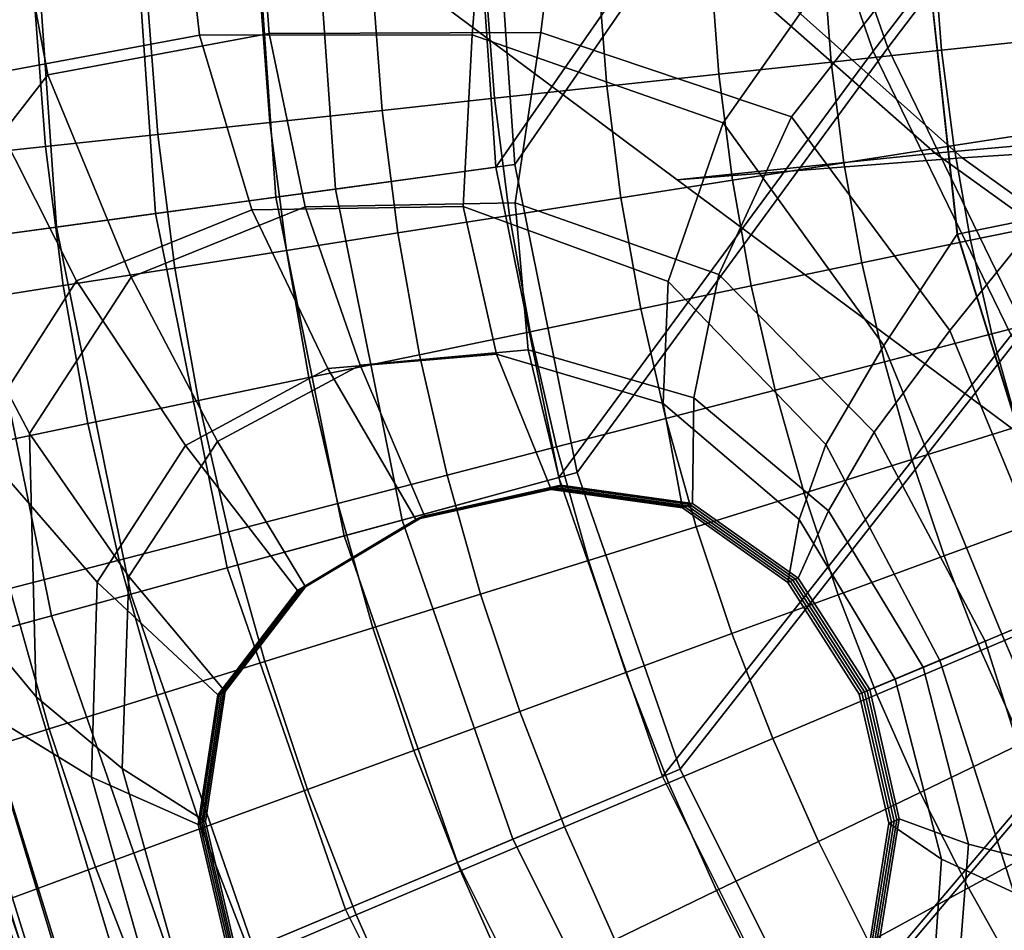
# Model space of a CAD drawing. Extents: x -3.29 to 3.54, y -2.92 to 1.93.
# Tile 41 of 167: x -0.48 to -0.31, y -0.18 to -0.03. Entities that reach past the tile are written whole.
import ezdxf

# ---------------------------------------------------------------- set-up
doc = ezdxf.new("R2010")
doc.units = 0

msp = doc.modelspace()

# ---------------------------------------------------------------- linework, layer by layer
for points in [[(-0.30406, 0.07724, -0.00935), (-0.28173, 0.03457, -0.00935), (-0.33497, -0.03497, -0.00935), (-0.35139, 0.01213, -0.00935)], [(-0.3021, 0.07707, 0.03757), (-0.34885, 0.01227, 0.03755), (-0.33259, -0.03444, 0.03756), (-0.28, 0.03478, 0.03758)], [(-0.36213, 0.05904, -0.00935), (-0.35139, 0.01213, -0.00935), (-0.39748, -0.05421, -0.00935), (-0.40111, -0.00185, -0.00935)], [(-0.35944, 0.05875, 0.03755), (-0.39794, -0.00184, 0.03753), (-0.39434, -0.05378, 0.03753), (-0.34885, 0.01227, 0.03755)], [(-0.2534, -0.00979, -0.00935), (-0.31212, -0.08204, -0.00935), (-0.33497, -0.03497, -0.00935), (-0.28173, 0.03457, -0.00935)], [(-0.25184, -0.00927, 0.03758), (-0.28, 0.03478, 0.03758), (-0.33259, -0.03444, 0.03756), (-0.30989, -0.08116, 0.03756)], [(-0.35139, 0.01213, -0.00935), (-0.33497, -0.03497, -0.00935), (-0.38708, -0.10563, -0.00935), (-0.39748, -0.05421, -0.00935)], [(-0.34885, 0.01227, 0.03755), (-0.39434, -0.05378, 0.03753), (-0.38402, -0.1048, 0.03753), (-0.33259, -0.03444, 0.03756)], [(-0.40143, -0.0323, 0.22719), (-0.39899, -0.00184, 0.22693), (-0.32801, -0.00151, 0.22438), (-0.35985, -0.04686, 0.22586)], [(-0.39004, -0.03191, 0.24833), (-0.3485, -0.04585, 0.24705), (-0.31379, -0.00145, 0.24432), (-0.38637, -0.00178, 0.24754)], [(-0.33325, -0.08376, 0.22529), (-0.35985, -0.04686, 0.22586), (-0.32801, -0.00151, 0.22438), (-0.3211, -0.06531, 0.22438)], [(-0.32227, -0.08128, 0.24652), (-0.30719, -0.06248, 0.24432), (-0.31379, -0.00145, 0.24432), (-0.3485, -0.04585, 0.24705)], [(-0.3211, -0.06531, 0.20736), (-0.3211, -0.06531, 0.21587), (-0.32801, -0.00151, 0.21587), (-0.32801, -0.00151, 0.20736)], [(-0.3211, -0.06531, 0.21587), (-0.3211, -0.06531, 0.22438), (-0.32801, -0.00151, 0.22438), (-0.32801, -0.00151, 0.21587)], [(-0.3211, -0.06531, 0.20736), (-0.32801, -0.00151, 0.20736), (-0.32801, -0.00151, 0.19885), (-0.3211, -0.06531, 0.19885)], [(-0.3211, -0.06531, 0.19885), (-0.32801, -0.00151, 0.19885), (-0.32796, -0.00151, 0.19035), (-0.32105, -0.0653, 0.19035)], [(-0.29648, -0.0603, 0.18984), (-0.32105, -0.0653, 0.19035), (-0.32796, -0.00151, 0.19035), (-0.30285, -0.0014, 0.18984)], [(-0.30627, -0.06229, 0.23479), (-0.31285, -0.00144, 0.23479), (-0.31379, -0.00145, 0.24432), (-0.30719, -0.06248, 0.24432)], [(-0.47172, -0.0389, 0.25085), (-0.47858, -0.00222, 0.25042), (-0.51517, -0.00239, 0.25081), (-0.49222, -0.06524, 0.25152)], [(-0.47457, -0.00219, 0.00598), (-0.47027, -0.06414, 0.00598), (-0.50621, -0.06904, 0.02861), (-0.51083, -0.00236, 0.02861)], [(-0.44661, -0.03235, 0.22892), (-0.48402, -0.0393, 0.23066), (-0.49235, -0.00227, 0.23097), (-0.45004, -0.00208, 0.22894)], [(-0.45803, -0.00211, 0.04663), (-0.48817, -0.00225, 0.06577), (-0.48376, -0.06598, 0.06577), (-0.45389, -0.06191, 0.04663)], [(-0.43506, -0.03205, 0.24979), (-0.43732, -0.00202, 0.24929), (-0.47858, -0.00222, 0.25042), (-0.47172, -0.0389, 0.25085)], [(-0.47457, -0.00219, 0.00598), (-0.43793, -0.00202, -0.00468), (-0.43397, -0.05919, -0.00468), (-0.47027, -0.06414, 0.00598)], [(-0.45803, -0.00211, 0.04663), (-0.45389, -0.06191, 0.04663), (-0.42409, -0.05784, 0.03916), (-0.42797, -0.00197, 0.03916)], [(-0.44661, -0.03235, 0.22892), (-0.45004, -0.00208, 0.22894), (-0.39899, -0.00184, 0.22693), (-0.40143, -0.0323, 0.22719)], [(-0.43793, -0.00202, -0.00468), (-0.40111, -0.00185, -0.00935), (-0.39748, -0.05421, -0.00935), (-0.43397, -0.05919, -0.00468)], [(-0.43506, -0.03205, 0.24979), (-0.39004, -0.03191, 0.24833), (-0.38637, -0.00178, 0.24754), (-0.43732, -0.00202, 0.24929)], [(-0.42797, -0.00197, 0.03916), (-0.42409, -0.05784, 0.03916), (-0.39434, -0.05378, 0.03753), (-0.39794, -0.00184, 0.03753)], [(-0.32028, -0.05268, 3.80522), (-0.35803, -0.01898, 3.8274), (-0.42584, -0.01275, 3.89426), (-0.36744, -0.05631, 3.85575)], [(-0.32475, -0.05187, 3.80075), (-0.36744, -0.05631, 3.85575), (-0.42584, -0.01275, 3.89426), (-0.36313, -0.01805, 3.82229)], [(-0.32366, -0.03484, 1.63759), (-0.30593, -0.03297, 1.63692), (-0.30706, -0.01794, 1.6327), (-0.32487, -0.01896, 1.63281)], [(-0.2918, -0.04894, 3.75899), (-0.32475, -0.05187, 3.80075), (-0.36313, -0.01805, 3.82229), (-0.29908, -0.02708, 3.75291)], [(-0.28413, -0.05034, 3.76665), (-0.28962, -0.0288, 3.76236), (-0.35803, -0.01898, 3.8274), (-0.32028, -0.05268, 3.80522)], [(-0.32366, -0.03484, 1.63759), (-0.32487, -0.01896, 1.63281), (-0.34325, -0.02002, 1.63336), (-0.34196, -0.0368, 1.6387)], [(-0.37914, -0.0408, 1.64183), (-0.36055, -0.0388, 1.64015), (-0.36191, -0.02111, 1.63432), (-0.38057, -0.0222, 1.63567)], [(-0.34196, -0.0368, 1.6387), (-0.34325, -0.02002, 1.63336), (-0.36191, -0.02111, 1.63432), (-0.36055, -0.0388, 1.64015)], [(-0.39774, -0.0428, 1.64349), (-0.37914, -0.0408, 1.64183), (-0.38057, -0.0222, 1.63567), (-0.39924, -0.02329, 1.63717)], [(-0.41633, -0.0448, 1.64486), (-0.4179, -0.02437, 1.63856), (-0.43656, -0.02546, 1.63961), (-0.43492, -0.0468, 1.64567)], [(-0.39774, -0.0428, 1.64349), (-0.39924, -0.02329, 1.63717), (-0.4179, -0.02437, 1.63856), (-0.41633, -0.0448, 1.64486)], [(-0.45351, -0.0488, 1.64566), (-0.43492, -0.0468, 1.64567), (-0.43656, -0.02546, 1.63961), (-0.45522, -0.02655, 1.64007)], [(-0.4721, -0.0508, 1.64499), (-0.47388, -0.02764, 1.64007), (-0.49254, -0.02873, 1.63971), (-0.49069, -0.0528, 1.64386)], [(-0.4721, -0.0508, 1.64499), (-0.45351, -0.0488, 1.64566), (-0.45522, -0.02655, 1.64007), (-0.47388, -0.02764, 1.64007)], [(-0.43793, -0.0613, 0.22887), (-0.467, -0.07306, 0.23009), (-0.48402, -0.0393, 0.23066), (-0.44661, -0.03235, 0.22892)], [(-0.4291, -0.06081, 0.25095), (-0.43506, -0.03205, 0.24979), (-0.47172, -0.0389, 0.25085), (-0.45791, -0.07242, 0.25185)], [(-0.43793, -0.0613, 0.22887), (-0.44661, -0.03235, 0.22892), (-0.40143, -0.0323, 0.22719), (-0.40293, -0.06076, 0.22765)], [(-0.4291, -0.06081, 0.25095), (-0.39431, -0.06012, 0.24996), (-0.39004, -0.03191, 0.24833), (-0.43506, -0.03205, 0.24979)], [(-0.40293, -0.06076, 0.22765), (-0.40143, -0.0323, 0.22719), (-0.35985, -0.04686, 0.22586), (-0.36893, -0.07315, 0.22666)], [(-0.39431, -0.06012, 0.24996), (-0.36055, -0.07202, 0.24911), (-0.3485, -0.04585, 0.24705), (-0.39004, -0.03191, 0.24833)], [(-0.32366, -0.03484, 1.63759), (-0.32165, -0.05064, 1.6434), (-0.30407, -0.04792, 1.64214), (-0.30593, -0.03297, 1.63692)], [(-0.31212, -0.08204, -0.00935), (-0.36992, -0.15521, -0.00935), (-0.38708, -0.10563, -0.00935), (-0.33497, -0.03497, -0.00935)], [(-0.30989, -0.08116, 0.03756), (-0.33259, -0.03444, 0.03756), (-0.38402, -0.1048, 0.03753), (-0.36699, -0.15398, 0.03753)], [(-0.32366, -0.03484, 1.63759), (-0.34196, -0.0368, 1.6387), (-0.33983, -0.05349, 1.64506), (-0.32165, -0.05064, 1.6434)], [(-0.34196, -0.0368, 1.6387), (-0.36055, -0.0388, 1.64015), (-0.35831, -0.05639, 1.64695), (-0.33983, -0.05349, 1.64506)], [(-0.45791, -0.07242, 0.25185), (-0.47172, -0.0389, 0.25085), (-0.49222, -0.06524, 0.25152), (-0.47476, -0.09836, 0.25254)], [(-0.37914, -0.0408, 1.64183), (-0.37678, -0.0593, 1.64889), (-0.35831, -0.05639, 1.64695), (-0.36055, -0.0388, 1.64015)], [(-0.467, -0.07306, 0.23009), (-0.48395, -0.09954, 0.23109), (-0.50515, -0.06635, 0.23201), (-0.48402, -0.0393, 0.23066)], [(-0.39774, -0.0428, 1.64349), (-0.39526, -0.06221, 1.6506), (-0.37678, -0.0593, 1.64889), (-0.37914, -0.0408, 1.64183)], [(-0.39774, -0.0428, 1.64349), (-0.41633, -0.0448, 1.64486), (-0.41374, -0.06512, 1.65182), (-0.39526, -0.06221, 1.6506)], [(-0.41633, -0.0448, 1.64486), (-0.43492, -0.0468, 1.64567), (-0.43221, -0.06803, 1.65226), (-0.41374, -0.06512, 1.65182)], [(-0.45351, -0.0488, 1.64566), (-0.45069, -0.07093, 1.65164), (-0.43221, -0.06803, 1.65226), (-0.43492, -0.0468, 1.64567)], [(-0.34283, -0.1002, 0.22612), (-0.36893, -0.07315, 0.22666), (-0.35985, -0.04686, 0.22586), (-0.33325, -0.08376, 0.22529)], [(-0.33484, -0.09816, 0.24867), (-0.32227, -0.08128, 0.24652), (-0.3485, -0.04585, 0.24705), (-0.36055, -0.07202, 0.24911)], [(-0.4721, -0.0508, 1.64499), (-0.46916, -0.07384, 1.65022), (-0.45069, -0.07093, 1.65164), (-0.45351, -0.0488, 1.64566)], [(-0.32165, -0.05064, 1.6434), (-0.31887, -0.06633, 1.65001), (-0.30148, -0.06276, 1.64818), (-0.30407, -0.04792, 1.64214)], [(-0.2918, -0.04894, 3.75899), (-0.25112, -0.06794, 3.72357), (-0.27815, -0.08545, 3.76707), (-0.32475, -0.05187, 3.80075)], [(-0.28413, -0.05034, 3.76665), (-0.32028, -0.05268, 3.80522), (-0.27356, -0.08628, 3.77167), (-0.24229, -0.06955, 3.73239)], [(-0.4721, -0.0508, 1.64499), (-0.49069, -0.0528, 1.64386), (-0.48764, -0.07675, 1.64822), (-0.46916, -0.07384, 1.65022)], [(-0.32475, -0.05187, 3.80075), (-0.27815, -0.08545, 3.76707), (-0.30931, -0.09951, 3.81488), (-0.36744, -0.05631, 3.85575)], [(-0.32165, -0.05064, 1.6434), (-0.33983, -0.05349, 1.64506), (-0.33688, -0.07005, 1.65217), (-0.31887, -0.06633, 1.65001)], [(-0.42409, -0.05784, 0.03916), (-0.413, -0.11271, 0.03916), (-0.38402, -0.1048, 0.03753), (-0.39434, -0.05378, 0.03753)], [(-0.32028, -0.05268, 3.80522), (-0.36744, -0.05631, 3.85575), (-0.30931, -0.09951, 3.81488), (-0.27356, -0.08628, 3.77167)], [(-0.33983, -0.05349, 1.64506), (-0.35831, -0.05639, 1.64695), (-0.3552, -0.07386, 1.65441), (-0.33688, -0.07005, 1.65217)], [(-0.43397, -0.05919, -0.00468), (-0.39748, -0.05421, -0.00935), (-0.38708, -0.10563, -0.00935), (-0.42262, -0.11533, -0.00468)], [(-0.37678, -0.0593, 1.64889), (-0.37351, -0.07767, 1.65647), (-0.3552, -0.07386, 1.65441), (-0.35831, -0.05639, 1.64695)], [(-0.45389, -0.06191, 0.04663), (-0.44201, -0.12063, 0.04663), (-0.413, -0.11271, 0.03916), (-0.42409, -0.05784, 0.03916)], [(-0.47027, -0.06414, 0.00598), (-0.43397, -0.05919, -0.00468), (-0.42262, -0.11533, -0.00468), (-0.45797, -0.12498, 0.00598)], [(-0.4291, -0.06081, 0.25095), (-0.41999, -0.08703, 0.25242), (-0.39214, -0.08449, 0.25169), (-0.39431, -0.06012, 0.24996)], [(-0.39526, -0.06221, 1.6506), (-0.39183, -0.08148, 1.65808), (-0.37351, -0.07767, 1.65647), (-0.37678, -0.0593, 1.64889)], [(-0.39431, -0.06012, 0.24996), (-0.39214, -0.08449, 0.25169), (-0.36472, -0.09243, 0.25108), (-0.36055, -0.07202, 0.24911)], [(-0.2788, -0.11699, 0.18984), (-0.30191, -0.12669, 0.19035), (-0.32105, -0.0653, 0.19035), (-0.29648, -0.0603, 0.18984)], [(-0.45389, -0.06191, 0.04663), (-0.48376, -0.06598, 0.06577), (-0.4711, -0.12856, 0.06577), (-0.44201, -0.12063, 0.04663)], [(-0.43793, -0.0613, 0.22887), (-0.42533, -0.08761, 0.22881), (-0.44894, -0.10034, 0.22966), (-0.467, -0.07306, 0.23009)], [(-0.4291, -0.06081, 0.25095), (-0.45791, -0.07242, 0.25185), (-0.4436, -0.09967, 0.25315), (-0.41999, -0.08703, 0.25242)], [(-0.43793, -0.0613, 0.22887), (-0.40293, -0.06076, 0.22765), (-0.39739, -0.08519, 0.22795), (-0.42533, -0.08761, 0.22881)], [(-0.40293, -0.06076, 0.22765), (-0.36893, -0.07315, 0.22666), (-0.36981, -0.09341, 0.22724), (-0.39739, -0.08519, 0.22795)], [(-0.39526, -0.06221, 1.6506), (-0.41374, -0.06512, 1.65182), (-0.41014, -0.08529, 1.65899), (-0.39183, -0.08148, 1.65808)], [(-0.30337, -0.1273, 0.24645), (-0.28888, -0.12122, 0.24433), (-0.30719, -0.06248, 0.24432), (-0.32227, -0.08128, 0.24652)], [(-0.31533, -0.08186, 1.65717), (-0.29817, -0.07745, 1.65485), (-0.30148, -0.06276, 1.64818), (-0.31887, -0.06633, 1.65001)], [(-0.47027, -0.06414, 0.00598), (-0.45797, -0.12498, 0.00598), (-0.49297, -0.13453, 0.02861), (-0.50621, -0.06904, 0.02861)], [(-0.47363, -0.142, 0.25294), (-0.47476, -0.09836, 0.25254), (-0.49222, -0.06524, 0.25152), (-0.48875, -0.12386, 0.25185)], [(-0.41374, -0.06512, 1.65182), (-0.43221, -0.06803, 1.65226), (-0.42846, -0.0891, 1.65891), (-0.41014, -0.08529, 1.65899)], [(-0.48376, -0.06598, 0.06577), (-0.51373, -0.07007, 0.10242), (-0.50029, -0.13653, 0.10242), (-0.4711, -0.12856, 0.06577)], [(-0.31533, -0.08186, 1.65717), (-0.31887, -0.06633, 1.65001), (-0.33688, -0.07005, 1.65217), (-0.33312, -0.08646, 1.65973)], [(-0.31369, -0.13163, 0.22519), (-0.33325, -0.08376, 0.22529), (-0.3211, -0.06531, 0.22438), (-0.30196, -0.12671, 0.22438)], [(-0.30196, -0.12671, 0.19885), (-0.3211, -0.06531, 0.19885), (-0.32105, -0.0653, 0.19035), (-0.30191, -0.12669, 0.19035)], [(-0.30196, -0.12671, 0.20736), (-0.30196, -0.12671, 0.21587), (-0.3211, -0.06531, 0.21587), (-0.3211, -0.06531, 0.20736)], [(-0.30196, -0.12671, 0.21587), (-0.30196, -0.12671, 0.22438), (-0.3211, -0.06531, 0.22438), (-0.3211, -0.06531, 0.21587)], [(-0.30196, -0.12671, 0.20736), (-0.3211, -0.06531, 0.20736), (-0.3211, -0.06531, 0.19885), (-0.30196, -0.12671, 0.19885)], [(-0.45069, -0.07093, 1.65164), (-0.44677, -0.09291, 1.65759), (-0.42846, -0.0891, 1.65891), (-0.43221, -0.06803, 1.65226)], [(-0.33312, -0.08646, 1.65973), (-0.33688, -0.07005, 1.65217), (-0.3552, -0.07386, 1.65441), (-0.35123, -0.09116, 1.66218)], [(-0.46916, -0.07384, 1.65022), (-0.46509, -0.09672, 1.65533), (-0.44677, -0.09291, 1.65759), (-0.45069, -0.07093, 1.65164)], [(-0.467, -0.07306, 0.23009), (-0.44894, -0.10034, 0.22966), (-0.46356, -0.12302, 0.23037), (-0.48395, -0.09954, 0.23109)], [(-0.45791, -0.07242, 0.25185), (-0.47476, -0.09836, 0.25254), (-0.45829, -0.12208, 0.25376), (-0.4436, -0.09967, 0.25315)], [(-0.34283, -0.1002, 0.22612), (-0.34727, -0.11262, 0.22681), (-0.36981, -0.09341, 0.22724), (-0.36893, -0.07315, 0.22666)], [(-0.33484, -0.09816, 0.24867), (-0.36055, -0.07202, 0.24911), (-0.36472, -0.09243, 0.25108), (-0.34239, -0.11119, 0.25071)], [(-0.46916, -0.07384, 1.65022), (-0.48764, -0.07675, 1.64822), (-0.4834, -0.10052, 1.65243), (-0.46509, -0.09672, 1.65533)], [(-0.36934, -0.09586, 1.66419), (-0.35123, -0.09116, 1.66218), (-0.3552, -0.07386, 1.65441), (-0.37351, -0.07767, 1.65647)], [(-0.38745, -0.10056, 1.66551), (-0.36934, -0.09586, 1.66419), (-0.37351, -0.07767, 1.65647), (-0.39183, -0.08148, 1.65808)], [(-0.31103, -0.0972, 1.66427), (-0.29414, -0.09196, 1.66155), (-0.29817, -0.07745, 1.65485), (-0.31533, -0.08186, 1.65717)], [(-0.38745, -0.10056, 1.66551), (-0.39183, -0.08148, 1.65808), (-0.41014, -0.08529, 1.65899), (-0.40556, -0.10526, 1.66593)], [(-0.28146, -0.12695, 0.03756), (-0.30989, -0.08116, 0.03756), (-0.36699, -0.15398, 0.03753), (-0.34371, -0.20056, 0.03753)], [(-0.31644, -0.13279, 0.24854), (-0.30337, -0.1273, 0.24645), (-0.32227, -0.08128, 0.24652), (-0.33484, -0.09816, 0.24867)], [(-0.28352, -0.12814, -0.00935), (-0.34644, -0.20216, -0.00935), (-0.36992, -0.15521, -0.00935), (-0.31212, -0.08204, -0.00935)], [(-0.31103, -0.0972, 1.66427), (-0.31533, -0.08186, 1.65717), (-0.33312, -0.08646, 1.65973), (-0.32857, -0.10267, 1.6671)], [(-0.41999, -0.08703, 0.25242), (-0.40932, -0.11198, 0.25403), (-0.38676, -0.10694, 0.25346), (-0.39214, -0.08449, 0.25169)], [(-0.39214, -0.08449, 0.25169), (-0.38676, -0.10694, 0.25346), (-0.36494, -0.10996, 0.25299), (-0.36472, -0.09243, 0.25108)], [(-0.32398, -0.13595, 0.22597), (-0.34283, -0.1002, 0.22612), (-0.33325, -0.08376, 0.22529), (-0.31369, -0.13163, 0.22519)], [(-0.40556, -0.10526, 1.66593), (-0.41014, -0.08529, 1.65899), (-0.42846, -0.0891, 1.65891), (-0.42368, -0.10996, 1.6652)], [(-0.42533, -0.08761, 0.22881), (-0.39739, -0.08519, 0.22795), (-0.38833, -0.10762, 0.22818), (-0.41077, -0.11261, 0.22874)], [(-0.39739, -0.08519, 0.22795), (-0.36981, -0.09341, 0.22724), (-0.3666, -0.11067, 0.22771), (-0.38833, -0.10762, 0.22818)], [(-0.42533, -0.08761, 0.22881), (-0.41077, -0.11261, 0.22874), (-0.43037, -0.12438, 0.2293), (-0.44894, -0.10034, 0.22966)], [(-0.41999, -0.08703, 0.25242), (-0.4436, -0.09967, 0.25315), (-0.42903, -0.12379, 0.2546), (-0.40932, -0.11198, 0.25403)], [(-0.32857, -0.10267, 1.6671), (-0.33312, -0.08646, 1.65973), (-0.35123, -0.09116, 1.66218), (-0.34643, -0.10825, 1.66964)], [(-0.44179, -0.11466, 1.66308), (-0.42368, -0.10996, 1.6652), (-0.42846, -0.0891, 1.65891), (-0.44677, -0.09291, 1.65759)], [(-0.3643, -0.11383, 1.67145), (-0.34643, -0.10825, 1.66964), (-0.35123, -0.09116, 1.66218), (-0.36934, -0.09586, 1.66419)], [(-0.4599, -0.11936, 1.65994), (-0.44179, -0.11466, 1.66308), (-0.44677, -0.09291, 1.65759), (-0.46509, -0.09672, 1.65533)], [(-0.34239, -0.11119, 0.25071), (-0.36472, -0.09243, 0.25108), (-0.36494, -0.10996, 0.25299), (-0.34742, -0.12231, 0.25271)], [(-0.34727, -0.11262, 0.22681), (-0.34913, -0.12304, 0.22743), (-0.3666, -0.11067, 0.22771), (-0.36981, -0.09341, 0.22724)], [(-0.38216, -0.11941, 1.67236), (-0.3643, -0.11383, 1.67145), (-0.36934, -0.09586, 1.66419), (-0.38745, -0.10056, 1.66551)], [(-0.4599, -0.11936, 1.65994), (-0.46509, -0.09672, 1.65533), (-0.4834, -0.10052, 1.65243), (-0.47801, -0.12407, 1.65614)], [(-0.31103, -0.0972, 1.66427), (-0.32857, -0.10267, 1.6671), (-0.32324, -0.11863, 1.67366), (-0.306, -0.11231, 1.67067)], [(-0.47363, -0.142, 0.25294), (-0.4594, -0.15389, 0.25412), (-0.45829, -0.12208, 0.25376), (-0.47476, -0.09836, 0.25254)], [(-0.31644, -0.13279, 0.24854), (-0.33484, -0.09816, 0.24867), (-0.34239, -0.11119, 0.25071), (-0.3267, -0.13709, 0.25059)], [(-0.48257, -0.14425, 0.23163), (-0.48395, -0.09954, 0.23109), (-0.46356, -0.12302, 0.23037), (-0.46448, -0.15532, 0.2308)], [(-0.44894, -0.10034, 0.22966), (-0.43037, -0.12438, 0.2293), (-0.44357, -0.14165, 0.22977), (-0.46356, -0.12302, 0.23037)], [(-0.4436, -0.09967, 0.25315), (-0.45829, -0.12208, 0.25376), (-0.44232, -0.1411, 0.25508), (-0.42903, -0.12379, 0.2546)], [(-0.38216, -0.11941, 1.67236), (-0.38745, -0.10056, 1.66551), (-0.40556, -0.10526, 1.66593), (-0.40002, -0.12499, 1.67218)], [(-0.32398, -0.13595, 0.22597), (-0.33136, -0.13905, 0.22667), (-0.34727, -0.11262, 0.22681), (-0.34283, -0.1002, 0.22612)], [(-0.51663, -0.21749, 0.58946), (-0.47067, -0.19755, 0.25062), (-0.5005, -0.10185, 0.2506), (-0.5492, -0.11256, 0.58945)], [(-0.47336, -0.19865, 0.25077), (-0.47426, -0.19902, 0.25082), (-0.50433, -0.10259, 0.25082), (-0.50337, -0.1024, 0.25076)], [(-0.46654, -0.19578, 0.25193), (-0.48875, -0.12386, 0.25185), (-0.50433, -0.10259, 0.25082), (-0.47426, -0.19902, 0.25082)], [(-0.47247, -0.19829, 0.25072), (-0.47336, -0.19865, 0.25077), (-0.50337, -0.1024, 0.25076), (-0.50241, -0.10222, 0.25071)], [(-0.47247, -0.19829, 0.25072), (-0.50241, -0.10222, 0.25071), (-0.50146, -0.10203, 0.25066), (-0.47157, -0.19792, 0.25067)], [(-0.47157, -0.19792, 0.25067), (-0.50146, -0.10203, 0.25066), (-0.5005, -0.10185, 0.2506), (-0.47067, -0.19755, 0.25062)], [(-0.32857, -0.10267, 1.6671), (-0.34643, -0.10825, 1.66964), (-0.34082, -0.12508, 1.67616), (-0.32324, -0.11863, 1.67366)], [(-0.40002, -0.12499, 1.67218), (-0.40556, -0.10526, 1.66593), (-0.42368, -0.10996, 1.6652), (-0.41789, -0.13057, 1.67072)], [(-0.40388, -0.16946, -0.00468), (-0.42262, -0.11533, -0.00468), (-0.38708, -0.10563, -0.00935), (-0.36992, -0.15521, -0.00935)], [(-0.39469, -0.1656, 0.03916), (-0.36699, -0.15398, 0.03753), (-0.38402, -0.1048, 0.03753), (-0.413, -0.11271, 0.03916)], [(-0.41041, -0.11245, 0.23506), (-0.41077, -0.11261, 0.22874), (-0.38833, -0.10762, 0.22818), (-0.38794, -0.10745, 0.2345)], [(-0.41005, -0.11229, 0.24139), (-0.41041, -0.11245, 0.23506), (-0.38794, -0.10745, 0.2345), (-0.38755, -0.10728, 0.24082)], [(-0.41005, -0.11229, 0.24139), (-0.38755, -0.10728, 0.24082), (-0.38716, -0.10711, 0.24714), (-0.40968, -0.11213, 0.24771)], [(-0.40968, -0.11213, 0.24771), (-0.38716, -0.10711, 0.24714), (-0.38676, -0.10694, 0.25346), (-0.40932, -0.11198, 0.25403)], [(-0.38794, -0.10745, 0.2345), (-0.38833, -0.10762, 0.22818), (-0.3666, -0.11067, 0.22771), (-0.36618, -0.11049, 0.23403)], [(-0.38755, -0.10728, 0.24082), (-0.38794, -0.10745, 0.2345), (-0.36618, -0.11049, 0.23403), (-0.36577, -0.11032, 0.24035)], [(-0.38755, -0.10728, 0.24082), (-0.36577, -0.11032, 0.24035), (-0.36535, -0.11014, 0.24667), (-0.38716, -0.10711, 0.24714)], [(-0.38716, -0.10711, 0.24714), (-0.36535, -0.11014, 0.24667), (-0.36494, -0.10996, 0.25299), (-0.38676, -0.10694, 0.25346)], [(-0.3643, -0.11383, 1.67145), (-0.35839, -0.13153, 1.67768), (-0.34082, -0.12508, 1.67616), (-0.34643, -0.10825, 1.66964)], [(-0.43575, -0.13616, 1.6678), (-0.41789, -0.13057, 1.67072), (-0.42368, -0.10996, 1.6652), (-0.44179, -0.11466, 1.66308)], [(-0.34871, -0.12286, 0.23375), (-0.36618, -0.11049, 0.23403), (-0.3666, -0.11067, 0.22771), (-0.34913, -0.12304, 0.22743)], [(-0.34828, -0.12268, 0.24007), (-0.36577, -0.11032, 0.24035), (-0.36618, -0.11049, 0.23403), (-0.34871, -0.12286, 0.23375)], [(-0.34828, -0.12268, 0.24007), (-0.34785, -0.1225, 0.24639), (-0.36535, -0.11014, 0.24667), (-0.36577, -0.11032, 0.24035)], [(-0.34785, -0.1225, 0.24639), (-0.34742, -0.12231, 0.25271), (-0.36494, -0.10996, 0.25299), (-0.36535, -0.11014, 0.24667)], [(-0.41041, -0.11245, 0.23506), (-0.43004, -0.12423, 0.23562), (-0.43037, -0.12438, 0.2293), (-0.41077, -0.11261, 0.22874)], [(-0.41005, -0.11229, 0.24139), (-0.4297, -0.12408, 0.24195), (-0.43004, -0.12423, 0.23562), (-0.41041, -0.11245, 0.23506)], [(-0.41005, -0.11229, 0.24139), (-0.40968, -0.11213, 0.24771), (-0.42937, -0.12394, 0.24828), (-0.4297, -0.12408, 0.24195)], [(-0.40968, -0.11213, 0.24771), (-0.40932, -0.11198, 0.25403), (-0.42903, -0.12379, 0.2546), (-0.42937, -0.12394, 0.24828)], [(-0.3267, -0.13709, 0.25059), (-0.34239, -0.11119, 0.25071), (-0.34742, -0.12231, 0.25271), (-0.33555, -0.1408, 0.25261)], [(-0.306, -0.11231, 1.67067), (-0.32324, -0.11863, 1.67366), (-0.31716, -0.13432, 1.67876), (-0.30024, -0.12716, 1.67574)], [(-0.42241, -0.17724, 0.04663), (-0.39469, -0.1656, 0.03916), (-0.413, -0.11271, 0.03916), (-0.44201, -0.12063, 0.04663)], [(-0.38216, -0.11941, 1.67236), (-0.37597, -0.13798, 1.6781), (-0.35839, -0.13153, 1.67768), (-0.3643, -0.11383, 1.67145)], [(-0.33136, -0.13905, 0.22667), (-0.33729, -0.14153, 0.22733), (-0.34913, -0.12304, 0.22743), (-0.34727, -0.11262, 0.22681)], [(-0.45362, -0.14174, 1.66382), (-0.43575, -0.13616, 1.6678), (-0.44179, -0.11466, 1.66308), (-0.4599, -0.11936, 1.65994)], [(-0.43766, -0.18364, 0.00598), (-0.45797, -0.12498, 0.00598), (-0.42262, -0.11533, -0.00468), (-0.40388, -0.16946, -0.00468)], [(-0.32324, -0.11863, 1.67366), (-0.34082, -0.12508, 1.67616), (-0.3344, -0.14163, 1.68111), (-0.31716, -0.13432, 1.67876)], [(-0.45362, -0.14174, 1.66382), (-0.4599, -0.11936, 1.65994), (-0.47801, -0.12407, 1.65614), (-0.47148, -0.14732, 1.65921)], [(-0.42241, -0.17724, 0.04663), (-0.44201, -0.12063, 0.04663), (-0.4711, -0.12856, 0.06577), (-0.45021, -0.1889, 0.06577)], [(-0.38216, -0.11941, 1.67236), (-0.40002, -0.12499, 1.67218), (-0.39354, -0.14443, 1.67729), (-0.37597, -0.13798, 1.6781)], [(-0.4594, -0.15389, 0.25412), (-0.44562, -0.16264, 0.25536), (-0.44232, -0.1411, 0.25508), (-0.45829, -0.12208, 0.25376)], [(-0.33598, -0.14099, 0.24629), (-0.33555, -0.1408, 0.25261), (-0.34742, -0.12231, 0.25271), (-0.34785, -0.1225, 0.24639)], [(-0.45845, -0.19238, 0.25306), (-0.47363, -0.142, 0.25294), (-0.48875, -0.12386, 0.25185), (-0.46654, -0.19578, 0.25193)], [(-0.46448, -0.15532, 0.2308), (-0.46356, -0.12302, 0.23037), (-0.44357, -0.14165, 0.22977), (-0.44682, -0.16315, 0.23005)], [(-0.4297, -0.12408, 0.24195), (-0.42937, -0.12394, 0.24828), (-0.44264, -0.14124, 0.24875), (-0.44295, -0.14138, 0.24242)], [(-0.42937, -0.12394, 0.24828), (-0.42903, -0.12379, 0.2546), (-0.44232, -0.1411, 0.25508), (-0.44264, -0.14124, 0.24875)], [(-0.33685, -0.14135, 0.23365), (-0.34871, -0.12286, 0.23375), (-0.34913, -0.12304, 0.22743), (-0.33729, -0.14153, 0.22733)], [(-0.33642, -0.14117, 0.23997), (-0.34828, -0.12268, 0.24007), (-0.34871, -0.12286, 0.23375), (-0.33685, -0.14135, 0.23365)], [(-0.33642, -0.14117, 0.23997), (-0.33598, -0.14099, 0.24629), (-0.34785, -0.1225, 0.24639), (-0.34828, -0.12268, 0.24007)], [(-0.47148, -0.14732, 1.65921), (-0.47801, -0.12407, 1.65614), (-0.49612, -0.12877, 1.65204), (-0.48934, -0.1529, 1.65438)], [(-0.43766, -0.18364, 0.00598), (-0.47111, -0.19767, 0.02861), (-0.49297, -0.13453, 0.02861), (-0.45797, -0.12498, 0.00598)], [(-0.43004, -0.12423, 0.23562), (-0.44326, -0.14151, 0.23609), (-0.44357, -0.14165, 0.22977), (-0.43037, -0.12438, 0.2293)], [(-0.4297, -0.12408, 0.24195), (-0.44295, -0.14138, 0.24242), (-0.44326, -0.14151, 0.23609), (-0.43004, -0.12423, 0.23562)], [(-0.40002, -0.12499, 1.67218), (-0.41789, -0.13057, 1.67072), (-0.41111, -0.15088, 1.67512), (-0.39354, -0.14443, 1.67729)], [(-0.35839, -0.13153, 1.67768), (-0.35164, -0.14893, 1.68228), (-0.3344, -0.14163, 1.68111), (-0.34082, -0.12508, 1.67616)], [(-0.46691, -0.19593, 0.23178), (-0.47857, -0.20082, 0.23269), (-0.50152, -0.12671, 0.23259), (-0.48257, -0.14425, 0.23163)], [(-0.28146, -0.12695, 0.03756), (-0.34371, -0.20056, 0.03753), (-0.31461, -0.24375, 0.03753), (-0.24798, -0.1709, 0.03756)], [(-0.29378, -0.14171, 1.67887), (-0.30024, -0.12716, 1.67574), (-0.31716, -0.13432, 1.67876), (-0.31033, -0.1497, 1.68176)], [(-0.31369, -0.13163, 0.22519), (-0.30196, -0.12671, 0.22438), (-0.27155, -0.18339, 0.22438), (-0.29323, -0.17913, 0.22529)], [(-0.45021, -0.1889, 0.06577), (-0.4711, -0.12856, 0.06577), (-0.50029, -0.13653, 0.10242), (-0.47811, -0.20061, 0.10242)], [(-0.28352, -0.12814, -0.00935), (-0.24986, -0.17236, -0.00935), (-0.31712, -0.24569, -0.00935), (-0.34644, -0.20216, -0.00935)], [(-0.31644, -0.13279, 0.24854), (-0.30462, -0.17018, 0.24867), (-0.28377, -0.17304, 0.24652), (-0.30337, -0.1273, 0.24645)], [(-0.43575, -0.13616, 1.6678), (-0.42869, -0.15733, 1.67146), (-0.41111, -0.15088, 1.67512), (-0.41789, -0.13057, 1.67072)], [(-0.37597, -0.13798, 1.6781), (-0.36889, -0.15623, 1.68219), (-0.35164, -0.14893, 1.68228), (-0.35839, -0.13153, 1.67768)], [(-0.32398, -0.13595, 0.22597), (-0.31369, -0.13163, 0.22519), (-0.29323, -0.17913, 0.22529), (-0.31167, -0.17445, 0.22612)], [(-0.31644, -0.13279, 0.24854), (-0.3267, -0.13709, 0.25059), (-0.31921, -0.16643, 0.25071), (-0.30462, -0.17018, 0.24867)], [(-0.47111, -0.19767, 0.02861), (-0.50404, -0.21149, 0.0692), (-0.52743, -0.14394, 0.0692), (-0.49297, -0.13453, 0.02861)], [(-0.31033, -0.1497, 1.68176), (-0.31716, -0.13432, 1.67876), (-0.3344, -0.14163, 1.68111), (-0.3272, -0.15784, 1.68388)], [(-0.45362, -0.14174, 1.66382), (-0.44626, -0.16378, 1.66678), (-0.42869, -0.15733, 1.67146), (-0.43575, -0.13616, 1.6678)], [(-0.32398, -0.13595, 0.22597), (-0.31167, -0.17445, 0.22612), (-0.32365, -0.16891, 0.22681), (-0.33136, -0.13905, 0.22667)], [(-0.37597, -0.13798, 1.6781), (-0.39354, -0.14443, 1.67729), (-0.38613, -0.16354, 1.68078), (-0.36889, -0.15623, 1.68219)], [(-0.3267, -0.13709, 0.25059), (-0.33555, -0.1408, 0.25261), (-0.33067, -0.16223, 0.25271), (-0.31921, -0.16643, 0.25071)], [(-0.33136, -0.13905, 0.22667), (-0.32365, -0.16891, 0.22681), (-0.33239, -0.16294, 0.22743), (-0.33729, -0.14153, 0.22733)], [(-0.45362, -0.14174, 1.66382), (-0.47148, -0.14732, 1.65921), (-0.46384, -0.17023, 1.66152), (-0.44626, -0.16378, 1.66678)], [(-0.44652, -0.16302, 0.23638), (-0.44682, -0.16315, 0.23005), (-0.44357, -0.14165, 0.22977), (-0.44326, -0.14151, 0.23609)], [(-0.44622, -0.1629, 0.2427), (-0.44652, -0.16302, 0.23638), (-0.44326, -0.14151, 0.23609), (-0.44295, -0.14138, 0.24242)], [(-0.44622, -0.1629, 0.2427), (-0.44295, -0.14138, 0.24242), (-0.44264, -0.14124, 0.24875), (-0.44592, -0.16277, 0.24903)], [(-0.44592, -0.16277, 0.24903), (-0.44264, -0.14124, 0.24875), (-0.44232, -0.1411, 0.25508), (-0.44562, -0.16264, 0.25536)], [(-0.34407, -0.16598, 1.68465), (-0.3272, -0.15784, 1.68388), (-0.3344, -0.14163, 1.68111), (-0.35164, -0.14893, 1.68228)], [(-0.33685, -0.14135, 0.23365), (-0.33729, -0.14153, 0.22733), (-0.33239, -0.16294, 0.22743), (-0.33196, -0.16276, 0.23375)], [(-0.33642, -0.14117, 0.23997), (-0.33685, -0.14135, 0.23365), (-0.33196, -0.16276, 0.23375), (-0.33153, -0.16258, 0.24007)], [(-0.33642, -0.14117, 0.23997), (-0.33153, -0.16258, 0.24007), (-0.3311, -0.16241, 0.24639), (-0.33598, -0.14099, 0.24629)], [(-0.33598, -0.14099, 0.24629), (-0.3311, -0.16241, 0.24639), (-0.33067, -0.16223, 0.25271), (-0.33555, -0.1408, 0.25261)], [(-0.45845, -0.19238, 0.25306), (-0.44962, -0.18868, 0.25425), (-0.4594, -0.15389, 0.25412), (-0.47363, -0.142, 0.25294)], [(-0.46691, -0.19593, 0.23178), (-0.48257, -0.14425, 0.23163), (-0.46448, -0.15532, 0.2308), (-0.45446, -0.1907, 0.23094)], [(-0.39354, -0.14443, 1.67729), (-0.41111, -0.15088, 1.67512), (-0.40337, -0.17084, 1.678), (-0.38613, -0.16354, 1.68078)], [(-0.47148, -0.14732, 1.65921), (-0.48934, -0.1529, 1.65438), (-0.48141, -0.17668, 1.65613), (-0.46384, -0.17023, 1.66152)], [(-0.36094, -0.17412, 1.68409), (-0.34407, -0.16598, 1.68465), (-0.35164, -0.14893, 1.68228), (-0.36889, -0.15623, 1.68219)], [(-0.30277, -0.16472, 1.68279), (-0.31033, -0.1497, 1.68176), (-0.3272, -0.15784, 1.68388), (-0.31923, -0.17368, 1.68459)], [(-0.42869, -0.15733, 1.67146), (-0.42062, -0.17814, 1.67378), (-0.40337, -0.17084, 1.678), (-0.41111, -0.15088, 1.67512)], [(-0.44962, -0.18868, 0.25425), (-0.44043, -0.18482, 0.25546), (-0.44562, -0.16264, 0.25536), (-0.4594, -0.15389, 0.25412)], [(-0.36964, -0.21569, 0.03916), (-0.34371, -0.20056, 0.03753), (-0.36699, -0.15398, 0.03753), (-0.39469, -0.1656, 0.03916)], [(-0.45446, -0.1907, 0.23094), (-0.46448, -0.15532, 0.2308), (-0.44682, -0.16315, 0.23005), (-0.44161, -0.18531, 0.23014)], [(-0.37825, -0.22072, -0.00468), (-0.40388, -0.16946, -0.00468), (-0.36992, -0.15521, -0.00935), (-0.34644, -0.20216, -0.00935)], [(-0.36094, -0.17412, 1.68409), (-0.36889, -0.15623, 1.68219), (-0.38613, -0.16354, 1.68078), (-0.37782, -0.18226, 1.6822)], [(-0.44626, -0.16378, 1.66678), (-0.43786, -0.18545, 1.66859), (-0.42062, -0.17814, 1.67378), (-0.42869, -0.15733, 1.67146)], [(-0.33569, -0.18264, 1.68497), (-0.31923, -0.17368, 1.68459), (-0.3272, -0.15784, 1.68388), (-0.34407, -0.16598, 1.68465)], [(-0.44131, -0.18519, 0.23647), (-0.44161, -0.18531, 0.23014), (-0.44682, -0.16315, 0.23005), (-0.44652, -0.16302, 0.23638)], [(-0.44102, -0.18506, 0.2428), (-0.44131, -0.18519, 0.23647), (-0.44652, -0.16302, 0.23638), (-0.44622, -0.1629, 0.2427)], [(-0.44102, -0.18506, 0.2428), (-0.44622, -0.1629, 0.2427), (-0.44592, -0.16277, 0.24903), (-0.44072, -0.18494, 0.24913)], [(-0.44072, -0.18494, 0.24913), (-0.44592, -0.16277, 0.24903), (-0.44562, -0.16264, 0.25536), (-0.44043, -0.18482, 0.25546)], [(-0.33196, -0.16276, 0.23375), (-0.33239, -0.16294, 0.22743), (-0.33579, -0.18407, 0.22771), (-0.33538, -0.1839, 0.23403)], [(-0.32365, -0.16891, 0.22681), (-0.32573, -0.19845, 0.22724), (-0.33579, -0.18407, 0.22771), (-0.33239, -0.16294, 0.22743)], [(-0.33153, -0.16258, 0.24007), (-0.33196, -0.16276, 0.23375), (-0.33538, -0.1839, 0.23403), (-0.33496, -0.18373, 0.24035)], [(-0.33153, -0.16258, 0.24007), (-0.33496, -0.18373, 0.24035), (-0.33454, -0.18356, 0.24667), (-0.3311, -0.16241, 0.24639)], [(-0.3311, -0.16241, 0.24639), (-0.33454, -0.18356, 0.24667), (-0.33413, -0.18339, 0.25299), (-0.33067, -0.16223, 0.25271)], [(-0.31921, -0.16643, 0.25071), (-0.33067, -0.16223, 0.25271), (-0.33413, -0.18339, 0.25299), (-0.32146, -0.19551, 0.25108)], [(-0.44626, -0.16378, 1.66678), (-0.46384, -0.17023, 1.66152), (-0.4551, -0.19275, 1.66292), (-0.43786, -0.18545, 1.66859)], [(-0.37782, -0.18226, 1.6822), (-0.38613, -0.16354, 1.68078), (-0.40337, -0.17084, 1.678), (-0.39469, -0.1904, 1.67898)], [(-0.30277, -0.16472, 1.68279), (-0.31923, -0.17368, 1.68459), (-0.31051, -0.18911, 1.68342), (-0.2945, -0.17936, 1.68198)], [(-0.39561, -0.23085, 0.04663), (-0.36964, -0.21569, 0.03916), (-0.39469, -0.1656, 0.03916), (-0.42241, -0.17724, 0.04663)], [(-0.35215, -0.19159, 1.68399), (-0.33569, -0.18264, 1.68497), (-0.34407, -0.16598, 1.68465), (-0.36094, -0.17412, 1.68409)], [(-0.30462, -0.17018, 0.24867), (-0.31921, -0.16643, 0.25071), (-0.32146, -0.19551, 0.25108), (-0.30398, -0.20684, 0.24911)], [(-0.40989, -0.23918, 0.00598), (-0.43766, -0.18364, 0.00598), (-0.40388, -0.16946, -0.00468), (-0.37825, -0.22072, -0.00468)], [(-0.31167, -0.17445, 0.22612), (-0.31065, -0.21202, 0.22666), (-0.32573, -0.19845, 0.22724), (-0.32365, -0.16891, 0.22681)], [(-0.46384, -0.17023, 1.66152), (-0.48141, -0.17668, 1.65613), (-0.47235, -0.20005, 1.65724), (-0.4551, -0.19275, 1.66292)], [(-0.41156, -0.19853, 1.67444), (-0.39469, -0.1904, 1.67898), (-0.40337, -0.17084, 1.678), (-0.42062, -0.17814, 1.67378)], [(-0.24798, -0.1709, 0.03756), (-0.31461, -0.24375, 0.03753), (-0.28017, -0.28277, 0.03753), (-0.21013, -0.21208, 0.03756)], [(-0.24986, -0.17236, -0.00935), (-0.2118, -0.21377, -0.00935), (-0.2824, -0.28502, -0.00935), (-0.31712, -0.24569, -0.00935)], [(-0.35215, -0.19159, 1.68399), (-0.36094, -0.17412, 1.68409), (-0.37782, -0.18226, 1.6822), (-0.36862, -0.20055, 1.68172)], [(-0.33569, -0.18264, 1.68497), (-0.32653, -0.19886, 1.6834), (-0.31051, -0.18911, 1.68342), (-0.31923, -0.17368, 1.68459)], [(-0.49898, -0.18313, 1.65108), (-0.48959, -0.20735, 1.65202), (-0.47235, -0.20005, 1.65724), (-0.48141, -0.17668, 1.65613)], [(-0.39561, -0.23085, 0.04663), (-0.42241, -0.17724, 0.04663), (-0.45021, -0.1889, 0.06577), (-0.42164, -0.24604, 0.06577)], [(-0.42843, -0.20667, 1.66905), (-0.41156, -0.19853, 1.67444), (-0.42062, -0.17814, 1.67378), (-0.43786, -0.18545, 1.66859)]]:
    msp.add_3dface(points)

doc.saveas('drawing.dxf')
